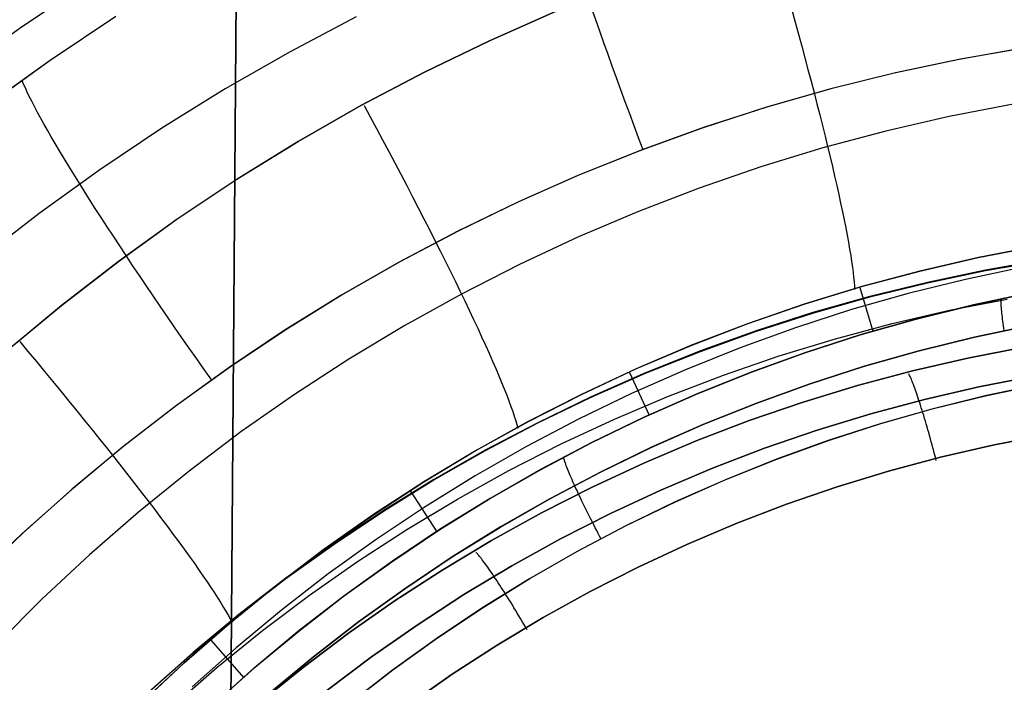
# Model space of a CAD drawing. Header units: millimetres. Extents: x -273 to 273, y -240 to 302.
# Tile 57 of 256: x -178.73 to -168.27, y -139.6 to -132.55. Entities that reach past the tile are written whole.
import ezdxf

# ---------------------------------------------------------------- set-up
doc = ezdxf.new("R2010")
doc.units = ezdxf.units.MM
doc.header["$MEASUREMENT"] = 0
doc.layers.add('IGES level 1', color=7, linetype='Continuous', true_color=0x3e413d)
doc.layers.add('IGES level 2', color=7, linetype='Continuous', true_color=0x008000)

msp = doc.modelspace()

# ---------------------------------------------------------------- linework, layer by layer
at = {"layer": 'IGES level 1'}
for p, q in [((-178.704, -132.624, 415.96), (-177.994, -132.15, 415.904)), ((-178.412, -132.984, 414.245), (-177.714, -132.517, 414.197)), ((-178.412, -132.984, 414.245), (-177.714, -132.518, 414.197)), ((-175.159, -132.524, 412.035), (-175.861, -132.895, 412.091)), ((-173.744, -132.778, 423.968), (-173.043, -132.469, 423.914)), ((-173.042, -132.469, 423.914), (-173.743, -132.778, 423.968)), ((-172.613, -132.558, 411.247), (-172.654, -132.438, 411.3)), ((-170.532, -132.451, 423.663), (-170.496, -132.58, 423.633)), ((-179.398, -133.122, 416.015), (-178.704, -132.624, 415.96)), ((-172.57, -132.678, 411.198), (-172.613, -132.558, 411.247)), ((-170.496, -132.58, 423.633), (-170.461, -132.708, 423.597)), ((-172.527, -132.801, 411.153), (-172.57, -132.678, 411.198)), ((-170.461, -132.708, 423.597), (-170.426, -132.835, 423.558)), ((-174.433, -133.111, 424.022), (-173.744, -132.778, 423.968)), ((-173.743, -132.778, 423.968), (-174.432, -133.111, 424.022)), ((-172.483, -132.924, 411.113), (-172.527, -132.801, 411.153)), ((-170.426, -132.835, 423.558), (-170.392, -132.961, 423.513)), ((-168.044, -132.853, 410.653), (-168.74, -132.975, 410.702)), ((-175.861, -132.895, 412.091), (-176.55, -133.29, 412.146)), ((-172.439, -133.049, 411.077), (-172.483, -132.924, 411.113)), ((-168.058, -132.855, 410.654), (-168.754, -132.978, 410.703)), ((-179.094, -133.474, 414.293), (-178.412, -132.984, 414.245)), ((-179.094, -133.475, 414.293), (-178.412, -132.984, 414.245)), ((-172.393, -133.174, 411.046), (-172.439, -133.049, 411.077)), ((-170.392, -132.961, 423.513), (-170.359, -133.085, 423.465)), ((-168.754, -132.978, 410.703), (-169.445, -133.124, 410.753)), ((-168.74, -132.975, 410.702), (-169.431, -133.121, 410.752)), ((-175.111, -133.468, 424.076), (-174.433, -133.111, 424.022)), ((-174.432, -133.111, 424.022), (-175.11, -133.468, 424.075)), ((-170.359, -133.085, 423.465), (-170.326, -133.208, 423.412)), ((-169.445, -133.124, 410.753), (-170.131, -133.294, 410.802)), ((-169.431, -133.121, 410.752), (-170.116, -133.291, 410.801)), ((-178.692, -133.24, 414.15), (-178.707, -133.203, 414.283)), ((-178.674, -133.28, 414.018), (-178.692, -133.24, 414.15)), ((-172.347, -133.3, 411.02), (-172.393, -133.174, 411.046)), ((-170.326, -133.208, 423.412), (-170.294, -133.329, 423.354)), ((-178.654, -133.324, 413.888), (-178.674, -133.28, 414.018)), ((-178.632, -133.371, 413.76), (-178.654, -133.324, 413.888)), ((-178.606, -133.422, 413.633), (-178.632, -133.371, 413.76)), ((-176.55, -133.29, 412.146), (-177.224, -133.708, 412.201)), ((-172.301, -133.427, 410.998), (-172.347, -133.3, 411.02)), ((-170.131, -133.294, 410.802), (-170.81, -133.488, 410.852)), ((-170.116, -133.291, 410.801), (-170.795, -133.484, 410.851)), ((-170.294, -133.329, 423.354), (-170.264, -133.448, 423.293)), ((-178.578, -133.477, 413.509), (-178.606, -133.422, 413.633)), ((-178.547, -133.534, 413.387), (-178.578, -133.477, 413.509)), ((-175.775, -133.848, 424.129), (-175.111, -133.468, 424.076)), ((-175.11, -133.468, 424.075), (-175.774, -133.848, 424.129)), ((-175.076, -133.465, 424.088), (-175.01, -133.588, 424.084)), ((-172.253, -133.555, 410.981), (-172.301, -133.427, 410.998)), ((-170.264, -133.448, 423.293), (-170.234, -133.565, 423.227)), ((-168.179, -133.452, 422.832), (-168.858, -133.584, 422.886)), ((-178.514, -133.596, 413.267), (-178.547, -133.534, 413.387)), ((-172.206, -133.683, 410.968), (-172.253, -133.555, 410.981)), ((-170.81, -133.488, 410.852), (-171.483, -133.706, 410.902)), ((-170.795, -133.484, 410.851), (-171.468, -133.701, 410.901)), ((-170.234, -133.565, 423.227), (-170.205, -133.68, 423.157)), ((-168.858, -133.584, 422.886), (-169.532, -133.739, 422.94)), ((-178.478, -133.66, 413.15), (-178.514, -133.596, 413.267)), ((-178.44, -133.728, 413.035), (-178.478, -133.66, 413.15)), ((-175.01, -133.588, 424.084), (-174.943, -133.71, 424.074)), ((-172.158, -133.811, 410.96), (-172.206, -133.683, 410.968)), ((-170.205, -133.68, 423.157), (-170.177, -133.793, 423.083)), ((-178.399, -133.799, 412.923), (-178.44, -133.728, 413.035)), ((-177.224, -133.708, 412.201), (-177.884, -134.15, 412.256)), ((-174.943, -133.71, 424.074), (-174.878, -133.833, 424.059)), ((-171.483, -133.706, 410.902), (-172.147, -133.947, 410.952)), ((-171.468, -133.701, 410.901), (-172.132, -133.941, 410.951)), ((-169.532, -133.739, 422.94), (-170.2, -133.918, 422.995)), ((-170.177, -133.793, 423.083), (-170.15, -133.903, 423.005)), ((-178.356, -133.872, 412.813), (-178.399, -133.799, 412.923)), ((-178.31, -133.949, 412.707), (-178.356, -133.872, 412.813)), ((-176.427, -134.251, 424.182), (-175.775, -133.848, 424.129)), ((-175.774, -133.848, 424.129), (-176.425, -134.251, 424.182)), ((-174.878, -133.833, 424.059), (-174.813, -133.955, 424.04)), ((-172.109, -133.939, 410.957), (-172.158, -133.811, 410.96)), ((-178.262, -134.029, 412.604), (-178.31, -133.949, 412.707)), ((-174.813, -133.955, 424.04), (-174.748, -134.076, 424.016)), ((-172.147, -133.947, 410.952), (-172.803, -134.21, 411.002)), ((-172.132, -133.941, 410.951), (-172.787, -134.204, 411)), ((-170.2, -133.918, 422.995), (-170.861, -134.12, 423.049)), ((-170.15, -133.903, 423.005), (-170.124, -134.011, 422.924)), ((-178.212, -134.111, 412.504), (-178.262, -134.029, 412.604)), ((-174.748, -134.076, 424.016), (-174.684, -134.197, 423.987)), ((-170.124, -134.011, 422.924), (-170.099, -134.116, 422.838)), ((-177.884, -134.15, 412.256), (-178.528, -134.614, 412.31)), ((-178.16, -134.196, 412.408), (-178.212, -134.111, 412.504)), ((-178.106, -134.283, 412.315), (-178.16, -134.196, 412.408)), ((-174.684, -134.197, 423.987), (-174.622, -134.317, 423.953)), ((-172.803, -134.21, 411.002), (-173.449, -134.496, 411.051)), ((-172.787, -134.204, 411), (-173.433, -134.49, 411.05)), ((-170.861, -134.12, 423.049), (-171.515, -134.345, 423.104)), ((-170.099, -134.116, 422.838), (-170.076, -134.218, 422.749)), ((-178.049, -134.373, 412.226), (-178.106, -134.283, 412.315)), ((-177.063, -134.676, 424.235), (-176.427, -134.251, 424.182)), ((-176.425, -134.251, 424.182), (-177.062, -134.676, 424.235)), ((-174.622, -134.317, 423.953), (-174.56, -134.436, 423.915)), ((-170.076, -134.218, 422.749), (-170.053, -134.317, 422.657)), ((-170.053, -134.317, 422.657), (-170.032, -134.413, 422.561)), ((-177.991, -134.465, 412.14), (-178.049, -134.373, 412.226)), ((-171.515, -134.345, 423.104), (-172.16, -134.593, 423.159)), ((-170.032, -134.413, 422.561), (-170.012, -134.506, 422.461)), ((-177.931, -134.56, 412.059), (-177.991, -134.465, 412.14)), ((-174.56, -134.436, 423.915), (-174.499, -134.554, 423.872)), ((-173.449, -134.496, 411.051), (-174.085, -134.804, 411.101)), ((-173.433, -134.49, 411.05), (-174.069, -134.797, 411.1)), ((-170.012, -134.506, 422.461), (-169.993, -134.596, 422.359)), ((-178.528, -134.614, 412.31), (-179.156, -135.1, 412.363)), ((-177.869, -134.656, 411.981), (-177.931, -134.56, 412.059)), ((-174.499, -134.554, 423.872), (-174.439, -134.671, 423.825)), ((-172.16, -134.593, 423.159), (-172.797, -134.863, 423.213)), ((-169.993, -134.596, 422.359), (-169.975, -134.682, 422.253)), ((-177.805, -134.755, 411.907), (-177.869, -134.656, 411.981)), ((-177.685, -135.123, 424.287), (-177.063, -134.676, 424.235)), ((-177.062, -134.676, 424.235), (-177.684, -135.123, 424.287)), ((-174.439, -134.671, 423.825), (-174.38, -134.786, 423.773)), ((-169.975, -134.682, 422.253), (-169.958, -134.765, 422.145)), ((-177.739, -134.855, 411.837), (-177.805, -134.755, 411.907)), ((-174.085, -134.804, 411.101), (-174.709, -135.134, 411.15)), ((-174.069, -134.797, 411.1), (-174.694, -135.127, 411.149)), ((-174.38, -134.786, 423.773), (-174.322, -134.9, 423.716)), ((-169.958, -134.765, 422.145), (-169.943, -134.845, 422.033)), ((-177.672, -134.957, 411.772), (-177.739, -134.855, 411.837)), ((-174.322, -134.9, 423.716), (-174.266, -135.012, 423.655)), ((-172.797, -134.863, 423.213), (-173.423, -135.156, 423.268)), ((-169.943, -134.845, 422.033), (-169.929, -134.92, 421.919)), ((-169.929, -134.92, 421.919), (-169.917, -134.992, 421.802)), ((-177.604, -135.061, 411.71), (-177.672, -134.957, 411.772)), ((-174.266, -135.012, 423.655), (-174.211, -135.123, 423.59)), ((-169.917, -134.992, 421.802), (-169.905, -135.06, 421.683)), ((-168.55, -135.082, 420.671), (-167.923, -134.96, 420.617)), ((-167.92, -134.96, 420.616), (-168.547, -135.082, 420.67)), ((-178.291, -135.592, 424.339), (-177.685, -135.123, 424.287)), ((-177.684, -135.123, 424.287), (-178.29, -135.591, 424.339)), ((-177.534, -135.166, 411.653), (-177.604, -135.061, 411.71)), ((-174.709, -135.134, 411.15), (-175.322, -135.486, 411.199)), ((-174.694, -135.127, 411.149), (-175.307, -135.478, 411.198)), ((-174.211, -135.123, 423.59), (-174.157, -135.231, 423.52)), ((-173.423, -135.156, 423.268), (-174.039, -135.47, 423.322)), ((-169.905, -135.06, 421.683), (-169.896, -135.124, 421.562)), ((-169.896, -135.124, 421.562), (-169.887, -135.184, 421.439)), ((-169.172, -135.226, 420.725), (-168.55, -135.082, 420.671)), ((-168.547, -135.082, 420.67), (-169.17, -135.226, 420.725)), ((-167.852, -135.108, 410.685), (-168.473, -135.216, 410.729)), ((-168.472, -135.22, 410.729), (-167.851, -135.112, 410.685)), ((-177.462, -135.273, 411.601), (-177.534, -135.166, 411.653)), ((-174.157, -135.231, 423.52), (-174.105, -135.337, 423.446)), ((-169.887, -135.184, 421.439), (-169.88, -135.24, 421.313)), ((-169.88, -135.24, 421.313), (-169.874, -135.292, 421.186)), ((-169.789, -135.391, 420.78), (-169.172, -135.226, 420.725)), ((-169.17, -135.226, 420.725), (-169.787, -135.391, 420.779)), ((-168.473, -135.216, 410.729), (-169.089, -135.346, 410.773)), ((-169.089, -135.35, 410.773), (-168.472, -135.22, 410.729)), ((-168.073, -135.185, 419.916), (-168.685, -135.314, 419.959)), ((-177.389, -135.381, 411.553), (-177.462, -135.273, 411.601)), ((-174.105, -135.337, 423.446), (-174.054, -135.442, 423.369)), ((-169.874, -135.292, 421.186), (-169.87, -135.34, 421.057)), ((-169.87, -135.34, 421.057), (-169.866, -135.383, 420.926)), ((-169.089, -135.346, 410.773), (-169.701, -135.496, 410.817)), ((-169.701, -135.501, 410.817), (-169.089, -135.35, 410.773)), ((-168.685, -135.314, 419.959), (-169.293, -135.465, 420.001)), ((-177.316, -135.49, 411.509), (-177.389, -135.381, 411.553)), ((-174.039, -135.47, 423.322), (-174.644, -135.805, 423.376)), ((-174.054, -135.442, 423.369), (-174.005, -135.544, 423.287)), ((-170.4, -135.578, 420.834), (-169.789, -135.391, 420.78)), ((-169.787, -135.391, 420.779), (-170.398, -135.578, 420.834)), ((-169.293, -135.465, 420.001), (-169.895, -135.636, 420.044)), ((-169.866, -135.383, 420.926), (-169.865, -135.423, 420.794)), ((-169.666, -135.869, 418.983), (-169.803, -135.405, 420.789)), ((-168.612, -135.588, 418.906), (-168.008, -135.46, 418.865)), ((-167.997, -135.457, 418.865), (-168.601, -135.585, 418.906)), ((-177.241, -135.6, 411.47), (-177.316, -135.49, 411.509)), ((-175.322, -135.486, 411.199), (-175.923, -135.858, 411.248)), ((-175.307, -135.478, 411.198), (-175.907, -135.849, 411.247)), ((-174.005, -135.544, 423.287), (-173.958, -135.643, 423.201)), ((-169.701, -135.496, 410.817), (-170.308, -135.668, 410.861)), ((-170.307, -135.672, 410.861), (-169.701, -135.501, 410.817)), ((-168.856, -135.643, 412.022), (-168.243, -135.523, 411.993)), ((-168.307, -135.534, 418.854), (-168.307, -135.524, 418.888)), ((-168.307, -135.545, 418.821), (-168.307, -135.534, 418.854)), ((-168.307, -135.557, 418.789), (-168.307, -135.545, 418.821)), ((-168.307, -135.57, 418.756), (-168.307, -135.557, 418.789)), ((-168.306, -135.584, 418.725), (-168.307, -135.57, 418.756)), ((-178.88, -136.081, 424.39), (-178.291, -135.592, 424.339)), ((-178.29, -135.591, 424.339), (-178.879, -136.08, 424.39)), ((-177.165, -135.711, 411.436), (-177.241, -135.6, 411.47)), ((-173.958, -135.643, 423.201), (-173.912, -135.74, 423.112)), ((-171.004, -135.787, 420.889), (-170.4, -135.578, 420.834)), ((-170.398, -135.578, 420.834), (-171.002, -135.786, 420.889)), ((-170.308, -135.668, 410.861), (-170.908, -135.861, 410.906)), ((-170.907, -135.865, 410.906), (-170.307, -135.672, 410.861)), ((-169.895, -135.636, 420.044), (-170.491, -135.828, 420.086)), ((-169.465, -135.783, 412.051), (-168.856, -135.643, 412.022)), ((-169.211, -135.736, 418.947), (-168.612, -135.588, 418.906)), ((-168.601, -135.585, 418.906), (-169.2, -135.732, 418.947)), ((-168.305, -135.6, 418.693), (-168.306, -135.584, 418.725)), ((-168.304, -135.616, 418.663), (-168.305, -135.6, 418.693)), ((-168.302, -135.634, 418.633), (-168.304, -135.616, 418.663)), ((-168.3, -135.652, 418.603), (-168.302, -135.634, 418.633)), ((-168.298, -135.672, 418.575), (-168.3, -135.652, 418.603)), ((-168.296, -135.692, 418.546), (-168.298, -135.672, 418.575)), ((-177.088, -135.822, 411.406), (-177.165, -135.711, 411.436)), ((-173.912, -135.74, 423.112), (-173.868, -135.834, 423.019)), ((-170.068, -135.945, 412.081), (-169.465, -135.783, 412.051)), ((-169.804, -135.905, 418.988), (-169.211, -135.736, 418.947)), ((-169.2, -135.732, 418.947), (-169.794, -135.901, 418.988)), ((-168.293, -135.714, 418.519), (-168.296, -135.692, 418.546)), ((-168.291, -135.736, 418.492), (-168.293, -135.714, 418.519)), ((-168.288, -135.759, 418.467), (-168.291, -135.736, 418.492)), ((-168.284, -135.783, 418.442), (-168.288, -135.759, 418.467)), ((-168.281, -135.808, 418.418), (-168.284, -135.783, 418.442)), ((-177.01, -135.934, 411.381), (-177.088, -135.822, 411.406)), ((-175.923, -135.858, 411.248), (-176.51, -136.251, 411.296)), ((-175.907, -135.849, 411.247), (-176.495, -136.242, 411.295)), ((-174.644, -135.805, 423.376), (-175.237, -136.161, 423.43)), ((-173.868, -135.834, 423.019), (-173.826, -135.926, 422.922)), ((-171.6, -136.016, 420.944), (-171.004, -135.787, 420.889)), ((-171.002, -135.786, 420.889), (-171.598, -136.015, 420.944)), ((-170.908, -135.861, 410.906), (-171.501, -136.075, 410.95)), ((-171.5, -136.079, 410.95), (-170.907, -135.865, 410.906)), ((-170.491, -135.828, 420.086), (-171.08, -136.041, 420.129)), ((-168.589, -135.927, 418.392), (-167.997, -135.802, 418.35)), ((-167.997, -135.802, 418.35), (-168.589, -135.927, 418.392)), ((-168.277, -135.834, 418.394), (-168.281, -135.808, 418.418)), ((-168.273, -135.86, 418.372), (-168.277, -135.834, 418.394)), ((-178.734, -135.976, 424.401), (-178.646, -136.082, 424.394)), ((-176.932, -136.047, 411.361), (-177.01, -135.934, 411.381)), ((-173.826, -135.926, 422.922), (-173.786, -136.014, 422.822)), ((-170.666, -136.127, 412.11), (-170.068, -135.945, 412.081)), ((-170.391, -136.094, 419.029), (-169.804, -135.905, 418.988)), ((-169.794, -135.901, 418.988), (-170.381, -136.09, 419.029)), ((-169.177, -136.072, 418.434), (-168.589, -135.927, 418.392)), ((-168.589, -135.927, 418.392), (-169.177, -136.072, 418.434)), ((-178.646, -136.082, 424.394), (-178.557, -136.187, 424.383)), ((-176.853, -136.16, 411.345), (-176.932, -136.047, 411.361)), ((-173.786, -136.014, 422.822), (-173.748, -136.1, 422.718)), ((-172.188, -136.266, 420.999), (-171.6, -136.016, 420.944)), ((-171.598, -136.015, 420.944), (-172.186, -136.265, 420.998)), ((-171.501, -136.075, 410.95), (-172.086, -136.309, 410.994)), ((-172.085, -136.312, 410.994), (-171.5, -136.079, 410.95)), ((-171.08, -136.041, 420.129), (-171.661, -136.274, 420.172)), ((-170.971, -136.304, 419.07), (-170.391, -136.094, 419.029)), ((-170.381, -136.09, 419.029), (-170.962, -136.3, 419.07)), ((-169.759, -136.238, 418.477), (-169.177, -136.072, 418.434)), ((-169.177, -136.072, 418.434), (-169.759, -136.238, 418.477)), ((-168.067, -136.036, 413.992), (-168.66, -136.151, 414.032)), ((-168.66, -136.151, 414.032), (-168.067, -136.036, 413.993)), ((-178.557, -136.187, 424.383), (-178.47, -136.293, 424.366)), ((-176.773, -136.273, 411.335), (-176.853, -136.16, 411.345)), ((-175.237, -136.161, 423.43), (-175.816, -136.538, 423.483)), ((-173.748, -136.1, 422.718), (-173.711, -136.182, 422.612)), ((-173.711, -136.182, 422.612), (-173.677, -136.262, 422.502)), ((-171.257, -136.331, 412.139), (-170.666, -136.127, 412.11)), ((-168.66, -136.151, 414.032), (-169.249, -136.286, 414.072)), ((-169.249, -136.286, 414.072), (-168.66, -136.151, 414.032)), ((-178.47, -136.293, 424.366), (-178.383, -136.398, 424.346)), ((-176.51, -136.251, 411.296), (-177.083, -136.664, 411.344)), ((-176.495, -136.242, 411.295), (-177.068, -136.654, 411.343)), ((-176.693, -136.386, 411.329), (-176.773, -136.273, 411.335)), ((-173.677, -136.262, 422.502), (-173.645, -136.338, 422.39)), ((-172.766, -136.536, 421.053), (-172.188, -136.266, 420.999)), ((-172.186, -136.265, 420.998), (-172.764, -136.536, 421.053)), ((-172.044, -136.76, 419.155), (-172.252, -136.306, 421.018)), ((-171.661, -136.274, 420.172), (-172.234, -136.527, 420.214)), ((-171.544, -136.534, 419.112), (-170.971, -136.304, 419.07)), ((-170.962, -136.3, 419.07), (-171.535, -136.529, 419.111)), ((-170.335, -136.423, 418.52), (-169.759, -136.238, 418.477)), ((-169.759, -136.238, 418.477), (-170.335, -136.423, 418.52)), ((-169.249, -136.286, 414.072), (-169.833, -136.442, 414.112)), ((-169.833, -136.442, 414.112), (-169.249, -136.286, 414.072)), ((-178.383, -136.398, 424.346), (-178.297, -136.503, 424.32)), ((-173.645, -136.338, 422.39), (-173.614, -136.41, 422.274)), ((-173.614, -136.41, 422.274), (-173.586, -136.479, 422.156)), ((-172.086, -136.309, 410.994), (-172.662, -136.563, 411.039)), ((-172.661, -136.566, 411.039), (-172.085, -136.312, 410.994)), ((-171.84, -136.555, 412.169), (-171.257, -136.331, 412.139)), ((-169.284, -136.327, 414.111), (-169.288, -136.318, 414.078)), ((-169.279, -136.337, 414.143), (-169.284, -136.327, 414.111)), ((-169.274, -136.347, 414.175), (-169.279, -136.337, 414.143)), ((-169.268, -136.359, 414.207), (-169.274, -136.347, 414.175)), ((-169.263, -136.372, 414.238), (-169.268, -136.359, 414.207)), ((-169.257, -136.386, 414.269), (-169.263, -136.372, 414.238)), ((-169.251, -136.401, 414.299), (-169.257, -136.386, 414.269)), ((-169.245, -136.416, 414.329), (-169.251, -136.401, 414.299)), ((-167.961, -136.344, 414.497), (-168.543, -136.457, 414.538)), ((-168.543, -136.457, 414.538), (-167.961, -136.344, 414.497)), ((-178.297, -136.503, 424.32), (-178.212, -136.607, 424.29)), ((-173.586, -136.479, 422.156), (-173.56, -136.545, 422.036)), ((-170.904, -136.629, 418.562), (-170.335, -136.423, 418.52)), ((-170.335, -136.423, 418.52), (-170.904, -136.629, 418.562)), ((-169.833, -136.442, 414.112), (-170.411, -136.619, 414.152)), ((-170.411, -136.619, 414.153), (-169.833, -136.442, 414.112)), ((-169.238, -136.433, 414.358), (-169.245, -136.416, 414.329)), ((-169.232, -136.451, 414.386), (-169.238, -136.433, 414.358)), ((-169.225, -136.47, 414.414), (-169.232, -136.451, 414.386)), ((-169.218, -136.49, 414.441), (-169.225, -136.47, 414.414)), ((-169.21, -136.51, 414.467), (-169.218, -136.49, 414.441)), ((-169.203, -136.532, 414.492), (-169.21, -136.51, 414.467)), ((-168.543, -136.457, 414.538), (-169.12, -136.59, 414.58)), ((-169.12, -136.59, 414.58), (-168.543, -136.457, 414.538)), ((-167.892, -136.428, 418.128), (-168.463, -136.549, 418.169)), ((-168.458, -136.548, 418.168), (-167.887, -136.427, 418.128)), ((-178.212, -136.607, 424.29), (-178.127, -136.71, 424.255)), ((-175.816, -136.538, 423.483), (-176.383, -136.935, 423.536)), ((-173.56, -136.545, 422.036), (-173.537, -136.606, 421.913)), ((-173.537, -136.606, 421.913), (-173.515, -136.664, 421.788)), ((-173.335, -136.827, 421.108), (-172.766, -136.536, 421.053)), ((-172.764, -136.536, 421.053), (-173.333, -136.826, 421.107)), ((-172.662, -136.563, 411.039), (-173.23, -136.837, 411.083)), ((-173.229, -136.84, 411.083), (-172.661, -136.566, 411.039)), ((-172.234, -136.527, 420.214), (-172.798, -136.799, 420.257)), ((-172.415, -136.799, 412.198), (-171.84, -136.555, 412.169)), ((-172.108, -136.783, 419.153), (-171.544, -136.534, 419.112)), ((-171.535, -136.529, 419.111), (-172.1, -136.778, 419.152)), ((-170.411, -136.619, 414.152), (-170.983, -136.815, 414.193)), ((-170.983, -136.815, 414.193), (-170.411, -136.619, 414.153)), ((-169.12, -136.59, 414.58), (-169.693, -136.743, 414.621)), ((-169.693, -136.743, 414.621), (-169.12, -136.59, 414.58)), ((-169.195, -136.554, 414.517), (-169.203, -136.532, 414.492)), ((-169.188, -136.577, 414.541), (-169.195, -136.554, 414.517)), ((-169.18, -136.601, 414.564), (-169.188, -136.577, 414.541)), ((-169.172, -136.626, 414.586), (-169.18, -136.601, 414.564)), ((-168.463, -136.549, 418.169), (-169.03, -136.689, 418.21)), ((-169.025, -136.688, 418.209), (-168.458, -136.548, 418.168)), ((-178.127, -136.71, 424.255), (-178.044, -136.813, 424.215)), ((-177.083, -136.664, 411.344), (-177.642, -137.097, 411.392)), ((-177.068, -136.654, 411.343), (-177.627, -137.087, 411.39)), ((-173.515, -136.664, 421.788), (-173.496, -136.719, 421.661)), ((-173.496, -136.719, 421.661), (-173.479, -136.769, 421.531)), ((-171.466, -136.854, 418.605), (-170.904, -136.629, 418.562)), ((-170.904, -136.629, 418.562), (-171.466, -136.854, 418.605)), ((-169.03, -136.689, 418.21), (-169.591, -136.849, 418.251)), ((-169.586, -136.847, 418.25), (-169.025, -136.688, 418.209)), ((-169.163, -136.652, 414.608), (-169.172, -136.626, 414.587)), ((-169.155, -136.678, 414.629), (-169.163, -136.652, 414.608)), ((-169.147, -136.705, 414.649), (-169.155, -136.678, 414.629)), ((-169.138, -136.733, 414.667), (-169.147, -136.705, 414.649)), ((-178.044, -136.813, 424.215), (-177.962, -136.915, 424.171)), ((-173.894, -137.137, 421.162), (-173.335, -136.827, 421.108)), ((-173.333, -136.826, 421.107), (-173.892, -137.136, 421.161)), ((-173.479, -136.769, 421.531), (-173.464, -136.816, 421.401)), ((-173.464, -136.816, 421.401), (-173.452, -136.858, 421.268)), ((-172.798, -136.799, 420.257), (-173.351, -137.091, 420.299)), ((-172.981, -137.063, 412.227), (-172.415, -136.799, 412.198)), ((-172.663, -137.052, 419.193), (-172.108, -136.783, 419.153)), ((-172.1, -136.778, 419.152), (-172.655, -137.047, 419.193)), ((-171.548, -137.031, 414.233), (-170.983, -136.815, 414.193)), ((-170.983, -136.815, 414.193), (-171.547, -137.031, 414.233)), ((-169.693, -136.743, 414.621), (-170.26, -136.916, 414.663)), ((-170.26, -136.916, 414.663), (-169.693, -136.743, 414.621)), ((-169.129, -136.762, 414.685), (-169.138, -136.733, 414.667)), ((-169.121, -136.791, 414.702), (-169.129, -136.762, 414.685)), ((-169.112, -136.82, 414.717), (-169.121, -136.791, 414.702)), ((-169.103, -136.85, 414.732), (-169.112, -136.82, 414.717)), ((-177.962, -136.915, 424.171), (-177.881, -137.016, 424.123)), ((-173.23, -136.837, 411.083), (-173.788, -137.13, 411.127)), ((-173.787, -137.134, 411.127), (-173.229, -136.84, 411.083)), ((-173.452, -136.858, 421.268), (-173.442, -136.897, 421.134)), ((-171.466, -136.854, 418.605), (-172.02, -137.099, 418.648)), ((-172.019, -137.099, 418.648), (-171.466, -136.854, 418.605)), ((-170.26, -136.916, 414.663), (-170.821, -137.109, 414.705)), ((-170.821, -137.109, 414.705), (-170.26, -136.916, 414.663)), ((-169.591, -136.849, 418.251), (-170.146, -137.028, 418.292)), ((-170.141, -137.026, 418.292), (-169.586, -136.847, 418.25)), ((-169.094, -136.881, 414.745), (-169.103, -136.85, 414.732)), ((-169.085, -136.912, 414.757), (-169.094, -136.881, 414.745)), ((-169.076, -136.943, 414.768), (-169.085, -136.912, 414.757)), ((-177.881, -137.016, 424.123), (-177.802, -137.116, 424.07)), ((-176.383, -136.935, 423.536), (-176.935, -137.351, 423.588)), ((-171.547, -137.031, 414.233), (-172.104, -137.267, 414.273)), ((-172.104, -137.267, 414.273), (-171.548, -137.031, 414.233)), ((-170.146, -137.028, 418.292), (-170.695, -137.226, 418.333)), ((-170.69, -137.224, 418.333), (-170.141, -137.026, 418.292)), ((-169.067, -136.975, 414.779), (-169.076, -136.943, 414.768)), ((-169.058, -137.007, 414.787), (-169.067, -136.975, 414.779)), ((-169.05, -137.04, 414.795), (-169.058, -137.007, 414.787)), ((-168.396, -137.076, 414.77), (-167.836, -136.968, 414.731)), ((-167.835, -136.968, 414.731), (-168.396, -137.076, 414.77)), ((-177.642, -137.097, 411.392), (-178.185, -137.549, 411.438)), ((-177.627, -137.087, 411.39), (-178.171, -137.538, 411.437)), ((-177.802, -137.116, 424.07), (-177.724, -137.214, 424.013)), ((-174.441, -137.467, 421.215), (-173.894, -137.137, 421.162)), ((-173.892, -137.136, 421.161), (-174.439, -137.466, 421.215)), ((-173.788, -137.13, 411.127), (-174.335, -137.442, 411.17)), ((-174.334, -137.446, 411.17), (-173.787, -137.134, 411.127)), ((-173.351, -137.091, 420.299), (-173.895, -137.402, 420.341)), ((-173.538, -137.346, 412.256), (-172.981, -137.063, 412.227)), ((-173.209, -137.34, 419.234), (-172.663, -137.052, 419.193)), ((-172.655, -137.047, 419.193), (-173.201, -137.335, 419.234)), ((-172.564, -137.362, 418.69), (-172.019, -137.099, 418.648)), ((-172.02, -137.099, 418.648), (-172.564, -137.362, 418.69)), ((-170.821, -137.109, 414.705), (-171.375, -137.321, 414.747)), ((-171.375, -137.321, 414.747), (-170.821, -137.109, 414.705)), ((-169.041, -137.073, 414.802), (-169.05, -137.04, 414.795)), ((-169.032, -137.105, 414.807), (-169.041, -137.073, 414.802)), ((-169.023, -137.139, 414.811), (-169.032, -137.105, 414.807)), ((-169.014, -137.172, 414.814), (-169.023, -137.139, 414.811)), ((-168.952, -137.204, 414.81), (-168.396, -137.076, 414.77)), ((-168.396, -137.076, 414.77), (-168.952, -137.204, 414.81)), ((-177.724, -137.214, 424.013), (-177.648, -137.311, 423.951)), ((-172.952, -137.219, 419.191), (-172.954, -137.21, 419.224)), ((-172.949, -137.229, 419.159), (-172.952, -137.219, 419.191)), ((-172.946, -137.24, 419.128), (-172.949, -137.229, 419.159)), ((-172.942, -137.252, 419.096), (-172.946, -137.24, 419.128)), ((-170.695, -137.226, 418.333), (-171.236, -137.443, 418.374)), ((-171.232, -137.441, 418.374), (-170.69, -137.224, 418.333)), ((-169.503, -137.352, 414.85), (-168.952, -137.204, 414.81)), ((-168.952, -137.204, 414.81), (-169.503, -137.352, 414.85)), ((-169.005, -137.205, 414.816), (-169.014, -137.172, 414.814)), ((-168.997, -137.239, 414.817), (-169.005, -137.205, 414.816)), ((-177.648, -137.311, 423.951), (-177.573, -137.407, 423.886)), ((-176.935, -137.351, 423.588), (-177.472, -137.787, 423.639)), ((-174.084, -137.649, 412.285), (-173.538, -137.346, 412.256)), ((-173.744, -137.646, 419.275), (-173.209, -137.34, 419.234)), ((-173.201, -137.335, 419.234), (-173.737, -137.641, 419.274)), ((-172.937, -137.265, 419.066), (-172.942, -137.252, 419.096)), ((-172.932, -137.279, 419.035), (-172.937, -137.265, 419.066)), ((-172.927, -137.294, 419.006), (-172.932, -137.279, 419.035)), ((-172.921, -137.31, 418.976), (-172.927, -137.294, 419.006)), ((-172.915, -137.326, 418.948), (-172.921, -137.31, 418.976)), ((-172.908, -137.344, 418.92), (-172.915, -137.326, 418.948)), ((-172.9, -137.362, 418.892), (-172.908, -137.344, 418.92)), ((-172.104, -137.267, 414.273), (-172.652, -137.522, 414.313)), ((-172.652, -137.522, 414.313), (-172.104, -137.267, 414.273)), ((-171.375, -137.321, 414.747), (-171.921, -137.553, 414.788)), ((-171.921, -137.553, 414.788), (-171.375, -137.321, 414.747)), ((-170.049, -137.518, 414.891), (-169.503, -137.352, 414.85)), ((-169.503, -137.352, 414.85), (-170.049, -137.518, 414.891)), ((-177.573, -137.407, 423.886), (-177.5, -137.5, 423.816)), ((-174.335, -137.442, 411.17), (-174.871, -137.774, 411.214)), ((-174.87, -137.777, 411.214), (-174.334, -137.446, 411.17)), ((-173.895, -137.402, 420.341), (-174.427, -137.732, 420.382)), ((-173.1, -137.645, 418.732), (-172.564, -137.362, 418.69)), ((-172.564, -137.362, 418.69), (-173.1, -137.645, 418.732)), ((-172.893, -137.381, 418.865), (-172.9, -137.362, 418.892)), ((-172.884, -137.4, 418.839), (-172.893, -137.381, 418.865)), ((-172.875, -137.421, 418.814), (-172.884, -137.4, 418.839)), ((-172.866, -137.442, 418.789), (-172.875, -137.421, 418.814)), ((-172.857, -137.464, 418.766), (-172.866, -137.442, 418.789)), ((-171.236, -137.443, 418.374), (-171.77, -137.679, 418.415)), ((-171.766, -137.677, 418.415), (-171.232, -137.441, 418.374)), ((-178.185, -137.549, 411.438), (-178.713, -138.019, 411.485)), ((-178.171, -137.538, 411.437), (-178.698, -138.008, 411.483)), ((-177.5, -137.5, 423.816), (-177.429, -137.593, 423.742)), ((-174.976, -137.815, 421.269), (-174.441, -137.467, 421.215)), ((-174.439, -137.466, 421.215), (-174.975, -137.814, 421.269)), ((-172.652, -137.522, 414.313), (-173.191, -137.796, 414.353)), ((-173.191, -137.796, 414.353), (-172.652, -137.522, 414.313)), ((-172.847, -137.486, 418.743), (-172.857, -137.464, 418.766)), ((-172.836, -137.509, 418.721), (-172.847, -137.486, 418.743)), ((-172.825, -137.535, 418.698), (-172.836, -137.51, 418.72)), ((-172.813, -137.559, 418.678), (-172.825, -137.535, 418.698)), ((-172.801, -137.585, 418.658), (-172.813, -137.559, 418.678)), ((-171.921, -137.553, 414.788), (-172.458, -137.803, 414.83)), ((-172.458, -137.803, 414.83), (-171.921, -137.553, 414.788)), ((-170.589, -137.704, 414.931), (-170.049, -137.518, 414.891)), ((-170.049, -137.518, 414.891), (-170.589, -137.704, 414.931)), ((-177.429, -137.593, 423.742), (-177.359, -137.683, 423.664)), ((-174.62, -137.971, 412.313), (-174.084, -137.649, 412.285)), ((-174.298, -137.998, 419.328), (-174.577, -137.565, 421.249)), ((-174.269, -137.971, 419.315), (-173.744, -137.646, 419.275)), ((-173.737, -137.641, 419.274), (-174.262, -137.966, 419.314)), ((-173.625, -137.946, 418.774), (-173.1, -137.645, 418.732)), ((-173.1, -137.645, 418.732), (-173.625, -137.945, 418.774)), ((-172.789, -137.611, 418.639), (-172.801, -137.585, 418.658)), ((-172.777, -137.637, 418.621), (-172.789, -137.611, 418.639)), ((-172.764, -137.664, 418.605), (-172.777, -137.637, 418.621)), ((-172.751, -137.691, 418.589), (-172.764, -137.664, 418.605)), ((-177.359, -137.683, 423.664), (-177.292, -137.772, 423.582)), ((-174.427, -137.732, 420.382), (-174.948, -138.08, 420.424)), ((-172.737, -137.719, 418.574), (-172.751, -137.691, 418.589)), ((-172.723, -137.748, 418.561), (-172.737, -137.719, 418.574)), ((-172.709, -137.776, 418.548), (-172.723, -137.748, 418.561)), ((-171.77, -137.679, 418.415), (-172.295, -137.933, 418.456)), ((-172.291, -137.931, 418.456), (-171.766, -137.677, 418.415)), ((-171.122, -137.908, 414.971), (-170.589, -137.704, 414.931)), ((-170.589, -137.704, 414.931), (-171.122, -137.908, 414.971)), ((-177.472, -137.787, 423.639), (-177.994, -138.241, 423.69)), ((-177.292, -137.772, 423.582), (-177.227, -137.858, 423.497)), ((-177.227, -137.858, 423.497), (-177.163, -137.942, 423.407)), ((-175.499, -138.182, 421.321), (-174.976, -137.815, 421.269)), ((-174.975, -137.814, 421.269), (-175.498, -138.181, 421.321)), ((-174.871, -137.774, 411.214), (-175.396, -138.123, 411.257)), ((-175.394, -138.127, 411.257), (-174.87, -137.777, 411.214)), ((-173.191, -137.796, 414.353), (-173.72, -138.088, 414.392)), ((-173.72, -138.088, 414.392), (-173.191, -137.796, 414.353)), ((-172.458, -137.803, 414.83), (-172.987, -138.072, 414.871)), ((-172.987, -138.072, 414.871), (-172.458, -137.803, 414.83)), ((-172.695, -137.805, 418.537), (-172.709, -137.776, 418.548)), ((-172.68, -137.834, 418.526), (-172.695, -137.805, 418.537)), ((-172.665, -137.864, 418.517), (-172.68, -137.834, 418.526)), ((-172.65, -137.893, 418.509), (-172.665, -137.864, 418.517)), ((-177.163, -137.942, 423.407), (-177.103, -138.024, 423.315)), ((-175.144, -138.311, 412.342), (-174.62, -137.971, 412.313)), ((-174.782, -138.314, 419.355), (-174.269, -137.971, 419.315)), ((-174.262, -137.966, 419.314), (-174.775, -138.309, 419.354)), ((-173.625, -137.945, 418.774), (-174.14, -138.264, 418.816)), ((-174.139, -138.264, 418.816), (-173.625, -137.946, 418.774)), ((-172.295, -137.933, 418.456), (-172.811, -138.205, 418.497)), ((-172.807, -138.203, 418.496), (-172.291, -137.931, 418.456)), ((-172.635, -137.923, 418.502), (-172.65, -137.893, 418.509)), ((-172.62, -137.953, 418.497), (-172.635, -137.923, 418.502)), ((-172.604, -137.984, 418.492), (-172.62, -137.953, 418.497)), ((-171.647, -138.131, 415.011), (-171.122, -137.908, 414.971)), ((-171.122, -137.908, 414.971), (-171.647, -138.131, 415.011)), ((-178.713, -138.019, 411.485), (-179.224, -138.508, 411.53)), ((-178.698, -138.008, 411.483), (-179.209, -138.496, 411.529)), ((-177.103, -138.024, 423.315), (-177.044, -138.104, 423.219)), ((-174.948, -138.08, 420.424), (-175.456, -138.445, 420.464)), ((-172.987, -138.072, 414.871), (-173.505, -138.359, 414.912)), ((-173.505, -138.359, 414.912), (-172.987, -138.072, 414.871)), ((-172.588, -138.014, 418.488), (-172.604, -137.984, 418.492)), ((-172.573, -138.044, 418.486), (-172.588, -138.014, 418.488)), ((-172.557, -138.074, 418.485), (-172.573, -138.044, 418.486)), ((-177.044, -138.104, 423.219), (-176.988, -138.181, 423.119)), ((-176.988, -138.181, 423.119), (-176.934, -138.256, 423.016)), ((-176.009, -138.567, 421.374), (-175.499, -138.182, 421.321)), ((-175.498, -138.181, 421.321), (-176.007, -138.566, 421.374)), ((-175.396, -138.123, 411.257), (-175.908, -138.491, 411.299)), ((-175.906, -138.494, 411.299), (-175.394, -138.127, 411.257)), ((-173.72, -138.088, 414.392), (-174.238, -138.399, 414.432)), ((-174.238, -138.399, 414.432), (-173.72, -138.088, 414.392)), ((-172.165, -138.372, 415.051), (-171.647, -138.131, 415.011)), ((-171.647, -138.131, 415.011), (-172.165, -138.372, 415.051)), ((-177.994, -138.241, 423.69), (-178.5, -138.712, 423.741)), ((-176.934, -138.256, 423.016), (-176.882, -138.328, 422.91)), ((-174.643, -138.601, 418.857), (-174.139, -138.264, 418.816)), ((-174.14, -138.264, 418.816), (-174.643, -138.601, 418.857)), ((-173.88, -138.222, 414.447), (-173.886, -138.215, 414.415)), ((-173.872, -138.23, 414.479), (-173.88, -138.222, 414.447)), ((-173.865, -138.238, 414.51), (-173.872, -138.23, 414.479)), ((-173.857, -138.248, 414.541), (-173.865, -138.238, 414.51)), ((-173.848, -138.258, 414.572), (-173.857, -138.248, 414.541)), ((-173.839, -138.27, 414.602), (-173.848, -138.258, 414.572)), ((-173.829, -138.282, 414.631), (-173.839, -138.27, 414.602)), ((-173.819, -138.295, 414.66), (-173.829, -138.282, 414.631)), ((-172.811, -138.205, 418.497), (-173.317, -138.495, 418.537)), ((-173.314, -138.493, 418.537), (-172.807, -138.203, 418.496)), ((-176.882, -138.328, 422.91), (-176.834, -138.397, 422.802)), ((-176.834, -138.397, 422.802), (-176.787, -138.464, 422.69)), ((-175.656, -138.67, 412.37), (-175.144, -138.311, 412.342)), ((-175.282, -138.675, 419.394), (-174.782, -138.314, 419.355)), ((-174.775, -138.309, 419.354), (-175.276, -138.67, 419.394)), ((-173.505, -138.359, 414.912), (-174.014, -138.664, 414.953)), ((-174.014, -138.664, 414.953), (-173.505, -138.359, 414.912)), ((-173.809, -138.309, 414.689), (-173.819, -138.295, 414.66)), ((-173.798, -138.324, 414.717), (-173.809, -138.309, 414.689)), ((-173.786, -138.339, 414.744), (-173.798, -138.324, 414.717)), ((-173.774, -138.356, 414.771), (-173.786, -138.339, 414.744)), ((-173.762, -138.373, 414.797), (-173.774, -138.356, 414.771)), ((-173.749, -138.391, 414.822), (-173.762, -138.373, 414.797)), ((-173.736, -138.41, 414.846), (-173.749, -138.391, 414.822)), ((-172.673, -138.631, 415.091), (-172.165, -138.372, 415.051)), ((-172.165, -138.372, 415.051), (-172.673, -138.631, 415.091)), ((-176.787, -138.464, 422.69), (-176.744, -138.528, 422.576)), ((-175.908, -138.491, 411.299), (-176.407, -138.876, 411.342)), ((-176.405, -138.879, 411.342), (-175.906, -138.494, 411.299)), ((-175.456, -138.445, 420.464), (-175.952, -138.828, 420.505)), ((-174.238, -138.399, 414.432), (-174.745, -138.728, 414.471)), ((-174.745, -138.728, 414.471), (-174.238, -138.399, 414.432)), ((-173.317, -138.495, 418.537), (-173.813, -138.802, 418.577)), ((-173.81, -138.8, 418.577), (-173.314, -138.493, 418.537)), ((-173.723, -138.429, 414.87), (-173.736, -138.41, 414.846)), ((-173.709, -138.449, 414.893), (-173.723, -138.429, 414.87)), ((-173.695, -138.47, 414.915), (-173.709, -138.449, 414.893)), ((-173.681, -138.492, 414.936), (-173.695, -138.47, 414.915)), ((-173.665, -138.515, 414.958), (-173.68, -138.492, 414.937)), ((-176.744, -138.528, 422.576), (-176.703, -138.588, 422.459)), ((-176.703, -138.588, 422.459), (-176.665, -138.646, 422.339)), ((-176.505, -138.97, 421.426), (-176.009, -138.567, 421.374)), ((-176.007, -138.566, 421.374), (-176.504, -138.969, 421.425)), ((-175.134, -138.954, 418.898), (-174.643, -138.601, 418.857)), ((-174.643, -138.601, 418.857), (-175.134, -138.954, 418.898)), ((-173.65, -138.538, 414.978), (-173.665, -138.515, 414.958)), ((-173.634, -138.563, 414.997), (-173.65, -138.538, 414.978)), ((-173.618, -138.587, 415.015), (-173.634, -138.563, 414.997)), ((-173.602, -138.613, 415.032), (-173.618, -138.587, 415.015)), ((-178.5, -138.712, 423.741), (-178.989, -139.202, 423.79)), ((-176.665, -138.646, 422.339), (-176.63, -138.701, 422.217)), ((-176.63, -138.701, 422.217), (-176.597, -138.752, 422.094)), ((-176.155, -139.046, 412.397), (-175.656, -138.67, 412.37)), ((-175.77, -139.053, 419.433), (-175.282, -138.675, 419.394)), ((-175.276, -138.67, 419.394), (-175.765, -139.047, 419.433)), ((-174.014, -138.664, 414.953), (-174.511, -138.987, 414.994)), ((-174.511, -138.987, 414.994), (-174.014, -138.664, 414.953)), ((-173.585, -138.638, 415.048), (-173.602, -138.613, 415.032)), ((-173.569, -138.665, 415.063), (-173.585, -138.638, 415.048)), ((-173.552, -138.691, 415.077), (-173.569, -138.665, 415.063)), ((-173.535, -138.719, 415.089), (-173.552, -138.691, 415.077)), ((-173.173, -138.907, 415.13), (-172.673, -138.631, 415.091)), ((-172.673, -138.631, 415.091), (-173.173, -138.907, 415.13)), ((-176.597, -138.752, 422.094), (-176.568, -138.801, 421.968)), ((-176.568, -138.801, 421.968), (-176.541, -138.846, 421.84)), ((-174.745, -138.728, 414.471), (-175.241, -139.074, 414.509)), ((-175.241, -139.074, 414.509), (-174.745, -138.728, 414.471)), ((-173.813, -138.802, 418.577), (-174.298, -139.126, 418.617)), ((-174.295, -139.124, 418.617), (-173.81, -138.8, 418.577)), ((-173.517, -138.746, 415.101), (-173.535, -138.719, 415.089)), ((-173.5, -138.774, 415.111), (-173.517, -138.746, 415.101)), ((-173.483, -138.803, 415.121), (-173.5, -138.774, 415.111)), ((-173.465, -138.831, 415.129), (-173.483, -138.803, 415.121)), ((-176.407, -138.876, 411.342), (-176.892, -139.278, 411.383)), ((-176.891, -139.281, 411.383), (-176.405, -138.879, 411.342)), ((-176.541, -138.846, 421.84), (-176.517, -138.887, 421.711)), ((-176.517, -138.887, 421.711), (-176.497, -138.926, 421.58)), ((-175.952, -138.828, 420.505), (-176.433, -139.228, 420.545)), ((-173.662, -139.201, 415.17), (-173.173, -138.907, 415.13)), ((-173.173, -138.907, 415.13), (-173.662, -139.201, 415.17)), ((-173.448, -138.86, 415.136), (-173.465, -138.831, 415.129)), ((-173.43, -138.889, 415.142), (-173.448, -138.86, 415.136)), ((-173.412, -138.919, 415.147), (-173.43, -138.889, 415.142)), ((-173.395, -138.948, 415.15), (-173.412, -138.919, 415.147)), ((-176.987, -139.39, 421.477), (-176.505, -138.97, 421.426)), ((-176.504, -138.969, 421.425), (-176.985, -139.389, 421.477)), ((-176.497, -138.926, 421.58), (-176.479, -138.961, 421.447)), ((-175.613, -139.325, 418.938), (-175.134, -138.954, 418.898)), ((-175.134, -138.954, 418.898), (-175.613, -139.325, 418.939)), ((-174.511, -138.987, 414.994), (-174.997, -139.326, 415.034)), ((-174.997, -139.326, 415.034), (-174.511, -138.987, 414.994)), ((-173.377, -138.978, 415.152), (-173.395, -138.948, 415.15)), ((-173.359, -139.007, 415.154), (-173.377, -138.978, 415.152)), ((-173.342, -139.037, 415.154), (-173.359, -139.007, 415.154)), ((-176.641, -139.439, 412.425), (-176.155, -139.046, 412.397)), ((-176.245, -139.447, 419.472), (-175.77, -139.053, 419.433)), ((-175.765, -139.047, 419.433), (-176.24, -139.442, 419.471)), ((-175.241, -139.074, 414.509), (-175.724, -139.438, 414.547)), ((-175.724, -139.437, 414.548), (-175.241, -139.074, 414.509)), ((-174.298, -139.126, 418.617), (-174.772, -139.467, 418.656)), ((-174.769, -139.465, 418.656), (-174.295, -139.124, 418.617)), ((-176.433, -139.228, 420.545), (-176.901, -139.645, 420.584)), ((-176.351, -139.547, 419.494), (-176.699, -139.148, 421.471)), ((-174.141, -139.511, 415.209), (-173.662, -139.201, 415.17)), ((-173.662, -139.201, 415.17), (-174.141, -139.511, 415.209)), ((-176.892, -139.278, 411.383), (-177.363, -139.697, 411.424)), ((-177.362, -139.7, 411.424), (-176.891, -139.281, 411.383)), ((-175.613, -139.325, 418.939), (-176.079, -139.712, 418.979)), ((-176.078, -139.712, 418.978), (-175.613, -139.325, 418.938)), ((-174.997, -139.326, 415.034), (-175.471, -139.683, 415.074)), ((-175.471, -139.683, 415.074), (-174.997, -139.326, 415.034)), ((-177.453, -139.826, 421.527), (-176.987, -139.39, 421.477)), ((-176.985, -139.389, 421.477), (-177.452, -139.826, 421.527)), ((-177.112, -139.849, 412.452), (-176.641, -139.439, 412.425)), ((-176.24, -139.442, 419.471), (-176.701, -139.852, 419.509)), ((-176.194, -139.817, 414.585), (-175.724, -139.437, 414.548)), ((-175.724, -139.438, 414.547), (-176.194, -139.818, 414.585)), ((-176.705, -139.858, 419.51), (-176.245, -139.447, 419.472)), ((-174.772, -139.467, 418.656), (-175.233, -139.824, 418.695)), ((-175.231, -139.822, 418.695), (-174.769, -139.465, 418.656)), ((-174.609, -139.839, 415.247), (-174.141, -139.511, 415.209)), ((-174.141, -139.511, 415.209), (-174.609, -139.838, 415.247))]:
    msp.add_line(p, q, dxfattribs=at)
at = {"layer": 'IGES level 2', "color": 31, "true_color": 0xfabe47}
for p, q in [((-176.716, -169.446, 483.203), (-175.708, -36.344, 481.378)), ((-175.708, -36.344, 481.378), (-176.716, -169.446, 483.203))]:
    msp.add_line(p, q, dxfattribs=at)

doc.saveas('drawing.dxf')
